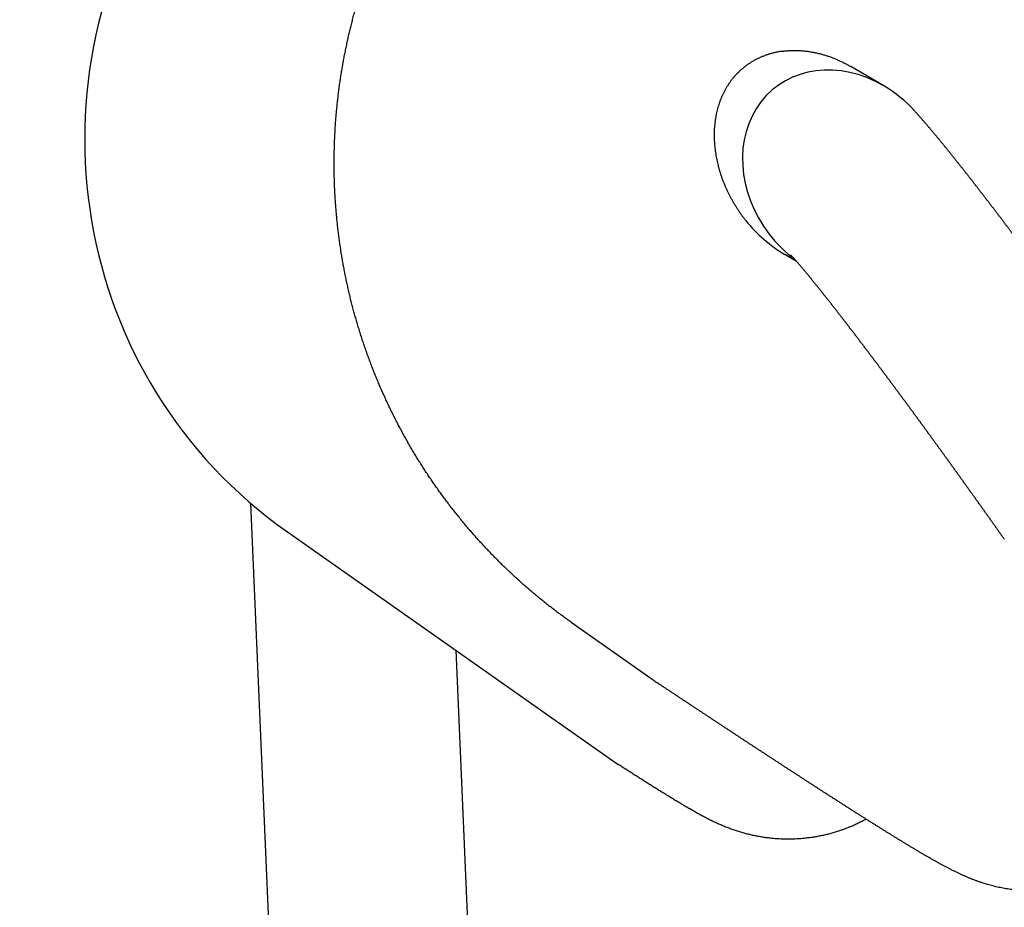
# Model space of a CAD drawing. Extents: x 1292 to 96515, y -55444 to 58338.
# Tile 66 of 80: x 23950 to 24071, y 51547 to 51656. Entities that reach past the tile are written whole.
import ezdxf

# ---------------------------------------------------------------- set-up
doc = ezdxf.new("R2010")
doc.units = 0
doc.layers.get('0').update_dxf_attribs({"linetype": 'CONTINUOUS'})

msp = doc.modelspace()

# ---------------------------------------------------------------- linework, layer by layer
at = {"color": 104, "linetype": 'Continuous'}
for p, q in [((24056.34, 51647.94), (24052.28, 51650.31)), ((24045.56, 51626.27), (24044.11, 51627.11)), ((23978.16, 51596.41), (23982.32, 51500.14)), ((23982.71, 51592.86), (24022.85, 51564.62)), ((24017.76, 51581.7), (24027.86, 51574.58)), ((24003.49, 51578.24), (24006.83, 51500.62))]:
    msp.add_line(p, q, dxfattribs=at)
for centre, radius, start, end in [((24055.26, 51639.69), 16.49, 217.613, 233.0041), ((24041.31, 51593.67), 23.35, 234.8206, 236.3908), ((24034.63, 51581.36), 20.47, 234.8617, 237.2233)]:
    msp.add_arc(centre, radius, start, end, dxfattribs=at)
for centre, major_axis, ratio, start_param, end_param in [((24017.21, 51641.97), (-32.45, -50.49), 0.988119, 4.672346, 6.241658), ((24051.59, 51636.73), (-8.81, 10.88), 0.841027, 5.13359, 7.825945), ((24051.59, 51636.73), (-8.81, 10.88), 0.841027, 4.780602, 5.13359), ((24047.92, 51638.83), (8.35, -11.99), 0.780748, 4.797065, 5.247012)]:
    msp.add_ellipse(centre, major_axis=major_axis, ratio=ratio, start_param=start_param, end_param=end_param, dxfattribs=at)
for points, knots in [([(24017.76, 51581.7), (24017.58, 51581.82), (24017.23, 51582.07), (24016.71, 51582.45), (24016.2, 51582.83), (24015.68, 51583.22), (24015.17, 51583.61), (24014.67, 51584.01), (24014.17, 51584.41), (24013.67, 51584.82), (24013.17, 51585.23), (24012.68, 51585.64), (24012.2, 51586.07), (24011.71, 51586.49), (24011.23, 51586.92), (24010.76, 51587.35), (24010.29, 51587.79), (24009.82, 51588.23), (24009.36, 51588.68), (24008.9, 51589.13), (24008.45, 51589.59), (24008, 51590.05), (24007.55, 51590.51), (24007.11, 51590.98), (24006.67, 51591.45), (24006.24, 51591.93), (24005.81, 51592.41), (24005.39, 51592.89), (24004.97, 51593.38), (24004.56, 51593.87), (24004.15, 51594.37), (24003.74, 51594.87), (24003.34, 51595.37), (24002.95, 51595.88), (24002.56, 51596.39), (24002.17, 51596.9), (24001.79, 51597.42), (24001.41, 51597.94), (24001.04, 51598.47), (24000.67, 51599), (24000.31, 51599.53), (23999.95, 51600.06), (23999.6, 51600.6), (23999.26, 51601.14), (23998.91, 51601.69), (23998.58, 51602.24), (23998.25, 51602.79), (23997.92, 51603.34), (23997.6, 51603.9), (23997.28, 51604.46), (23996.97, 51605.02), (23996.67, 51605.59), (23996.37, 51606.16), (23996.07, 51606.73), (23995.78, 51607.3), (23995.5, 51607.88), (23995.22, 51608.46), (23994.95, 51609.04), (23994.68, 51609.63), (23994.42, 51610.21), (23994.16, 51610.8), (23993.91, 51611.39), (23993.66, 51611.99), (23993.42, 51612.58), (23993.18, 51613.18), (23992.96, 51613.78), (23992.73, 51614.39), (23992.51, 51614.99), (23992.3, 51615.6), (23992.09, 51616.21), (23991.89, 51616.82), (23991.7, 51617.43), (23991.51, 51618.05), (23991.32, 51618.66), (23991.14, 51619.28), (23990.97, 51619.9), (23990.8, 51620.52), (23990.64, 51621.14), (23990.48, 51621.77), (23990.33, 51622.39), (23990.19, 51623.02), (23990.05, 51623.65), (23989.92, 51624.28), (23989.79, 51624.91), (23989.67, 51625.54), (23989.56, 51626.17), (23989.45, 51626.8), (23989.34, 51627.44), (23989.25, 51628.08), (23989.15, 51628.71), (23989.07, 51629.35), (23988.99, 51629.99), (23988.91, 51630.63), (23988.85, 51631.27), (23988.78, 51631.91), (23988.73, 51632.55), (23988.68, 51633.19), (23988.63, 51633.83), (23988.59, 51634.47), (23988.56, 51635.11), (23988.53, 51635.76), (23988.51, 51636.4), (23988.5, 51637.04), (23988.49, 51637.68), (23988.48, 51638.33), (23988.49, 51638.97), (23988.5, 51639.61), (23988.51, 51640.26), (23988.53, 51640.9), (23988.56, 51641.54), (23988.59, 51642.19), (23988.63, 51642.83), (23988.67, 51643.47), (23988.72, 51644.11), (23988.77, 51644.75), (23988.84, 51645.39), (23988.9, 51646.03), (23988.98, 51646.67), (23989.06, 51647.31), (23989.14, 51647.95), (23989.23, 51648.58), (23989.33, 51649.22), (23989.43, 51649.85), (23989.54, 51650.49), (23989.65, 51651.12), (23989.77, 51651.75), (23989.9, 51652.38), (23990.03, 51653.01), (23990.16, 51653.64), (23990.31, 51654.27), (23990.46, 51654.89), (23990.61, 51655.52), (23990.77, 51656.14), (23990.93, 51656.76), (23991.11, 51657.38), (23991.28, 51658), (23991.46, 51658.62), (23991.65, 51659.23), (23991.85, 51659.85), (23992.05, 51660.46), (23992.25, 51661.07), (23992.46, 51661.68), (23992.68, 51662.28), (23992.9, 51662.88), (23993.12, 51663.49), (23993.36, 51664.09), (23993.59, 51664.68), (23993.84, 51665.28), (23994.09, 51665.87), (23994.34, 51666.46), (23994.6, 51667.05), (23994.86, 51667.64), (23995.13, 51668.22), (23995.41, 51668.8), (23995.69, 51669.38), (23995.98, 51669.96), (23996.27, 51670.53), (23996.56, 51671.1), (23996.86, 51671.67), (23997.17, 51672.24), (23997.48, 51672.8), (23997.8, 51673.36), (23998.12, 51673.91), (23998.45, 51674.47), (23998.78, 51675.02), (23999.12, 51675.57), (23999.46, 51676.11), (23999.81, 51676.65), (24000.16, 51677.19), (24000.52, 51677.73), (24000.88, 51678.26), (24001.12, 51678.61), (24001.24, 51678.79)], [0, 0, 0, 0, 0.643193, 1.286352, 1.929487, 2.572608, 3.215727, 3.858853, 4.501989, 5.145133, 5.788281, 6.431432, 7.074581, 7.717727, 8.360872, 9.004014, 9.647156, 10.290298, 10.93344, 11.576583, 12.219727, 12.86287, 13.506014, 14.149158, 14.792301, 15.435444, 16.078587, 16.72173, 17.364873, 18.008016, 18.651159, 19.294302, 19.937445, 20.580588, 21.223731, 21.866873, 22.510016, 23.153159, 23.796302, 24.439444, 25.082587, 25.725729, 26.368872, 27.012014, 27.655156, 28.298299, 28.941441, 29.584583, 30.227725, 30.870867, 31.514009, 32.157151, 32.800293, 33.443434, 34.086576, 34.729718, 35.372859, 36.016001, 36.659142, 37.302284, 37.945425, 38.588566, 39.231707, 39.874848, 40.51799, 41.161131, 41.804272, 42.447412, 43.090553, 43.733694, 44.376834, 45.019975, 45.663115, 46.306256, 46.949396, 47.592536, 48.235677, 48.878817, 49.521957, 50.165097, 50.808237, 51.451376, 52.094516, 52.737656, 53.380796, 54.023935, 54.667075, 55.310214, 55.953354, 56.596493, 57.239632, 57.882771, 58.52591, 59.169049, 59.812188, 60.455327, 61.098466, 61.741605, 62.384744, 63.027882, 63.671021, 64.314159, 64.957298, 65.600436, 66.243574, 66.886713, 67.529851, 68.172989, 68.816127, 69.459265, 70.102403, 70.745541, 71.388679, 72.031817, 72.674954, 73.318092, 73.961229, 74.604367, 75.247505, 75.890642, 76.533779, 77.176917, 77.820054, 78.463191, 79.106329, 79.749466, 80.392603, 81.03574, 81.678877, 82.322014, 82.965151, 83.608288, 84.251425, 84.894562, 85.537698, 86.180835, 86.823972, 87.467108, 88.110245, 88.753382, 89.396518, 90.039655, 90.682791, 91.325928, 91.969064, 92.612201, 93.255337, 93.898473, 94.54161, 95.184746, 95.827883, 96.471019, 97.114156, 97.757292, 98.400429, 99.043564, 99.686699, 100.329834, 100.972969, 101.616105, 102.259243, 102.902384, 103.545526, 104.188667, 104.831804, 105.474936, 106.118058, 106.761172, 107.404288, 108.047415, 108.690563, 109.333742, 109.333742, 109.333742, 109.333742]), ([(24043.79, 51652.21), (24043.66, 51652.19), (24043.39, 51652.15), (24043, 51652.07), (24042.62, 51651.98), (24042.24, 51651.88), (24041.87, 51651.76), (24041.51, 51651.62), (24041.15, 51651.48), (24040.81, 51651.32), (24040.47, 51651.15), (24040.14, 51650.96), (24039.82, 51650.76), (24039.51, 51650.56), (24039.21, 51650.34), (24038.93, 51650.1), (24038.65, 51649.86), (24038.38, 51649.61), (24038.13, 51649.35), (24037.88, 51649.08), (24037.65, 51648.8), (24037.43, 51648.51), (24037.22, 51648.22), (24037.03, 51647.92), (24036.84, 51647.61), (24036.67, 51647.3), (24036.5, 51646.97), (24036.35, 51646.65), (24036.21, 51646.32), (24036.08, 51645.98), (24035.97, 51645.64), (24035.86, 51645.3), (24035.77, 51644.95), (24035.68, 51644.6), (24035.61, 51644.25), (24035.55, 51643.89), (24035.5, 51643.54), (24035.46, 51643.18), (24035.42, 51642.82), (24035.4, 51642.45), (24035.39, 51642.09), (24035.39, 51641.73), (24035.4, 51641.36), (24035.42, 51641), (24035.44, 51640.63), (24035.48, 51640.27), (24035.52, 51639.9), (24035.58, 51639.54), (24035.64, 51639.17), (24035.71, 51638.81), (24035.79, 51638.45), (24035.88, 51638.09), (24035.98, 51637.73), (24036.08, 51637.37), (24036.19, 51637.01), (24036.32, 51636.65), (24036.44, 51636.3), (24036.58, 51635.95), (24036.73, 51635.6), (24036.88, 51635.25), (24037.04, 51634.91), (24037.21, 51634.57), (24037.38, 51634.23), (24037.56, 51633.89), (24037.75, 51633.56), (24037.95, 51633.23), (24038.16, 51632.9), (24038.37, 51632.58), (24038.59, 51632.26), (24038.81, 51631.94), (24039.05, 51631.63), (24039.21, 51631.43), (24039.29, 51631.32)], [0, 0, 0, 0, 0.401399, 0.799561, 1.194588, 1.586593, 1.975696, 2.362024, 2.745709, 3.126891, 3.50571, 3.882307, 4.256825, 4.6294, 5.000164, 5.369243, 5.736767, 6.102871, 6.467698, 6.831387, 7.194078, 7.555904, 7.916997, 8.277479, 8.637466, 8.997066, 9.356382, 9.715507, 10.07453, 10.433534, 10.792598, 11.1518, 11.511227, 11.870962, 12.231082, 12.591652, 12.952728, 13.31436, 13.676588, 14.039447, 14.402966, 14.76717, 15.132077, 15.497705, 15.864066, 16.231173, 16.599034, 16.96766, 17.337059, 17.707241, 18.078217, 18.450001, 18.822609, 19.196059, 19.570375, 19.945583, 20.321705, 20.698748, 21.076718, 21.455623, 21.83547, 22.216271, 22.598034, 22.980773, 23.364498, 23.749223, 24.134962, 24.521731, 24.909547, 25.298425, 25.688386, 26.079449, 26.079449, 26.079449, 26.079449]), ([(24043.79, 51652.21), (24043.86, 51652.22), (24044, 51652.24), (24044.22, 51652.26), (24044.44, 51652.28), (24044.65, 51652.29), (24044.87, 51652.31), (24045.09, 51652.31), (24045.31, 51652.31), (24045.52, 51652.31), (24045.74, 51652.31), (24045.96, 51652.3), (24046.18, 51652.28), (24046.4, 51652.26), (24046.61, 51652.24), (24046.83, 51652.22), (24047.05, 51652.19), (24047.27, 51652.15), (24047.49, 51652.12), (24047.7, 51652.07), (24047.92, 51652.03), (24048.13, 51651.98), (24048.35, 51651.93), (24048.57, 51651.88), (24048.78, 51651.82), (24048.99, 51651.75), (24049.21, 51651.69), (24049.42, 51651.62), (24049.63, 51651.55), (24049.84, 51651.47), (24050.05, 51651.39), (24050.26, 51651.31), (24050.46, 51651.22), (24050.67, 51651.13), (24050.87, 51651.04), (24051.08, 51650.95), (24051.28, 51650.85), (24051.48, 51650.75), (24051.68, 51650.64), (24051.88, 51650.54), (24052.08, 51650.43), (24052.21, 51650.35), (24052.28, 51650.31)], [0, 0, 0, 0, 0.216416, 0.433036, 0.649871, 0.866929, 1.08422, 1.30175, 1.519526, 1.737554, 1.955839, 2.174385, 2.393196, 2.612274, 2.831622, 3.051241, 3.271132, 3.491296, 3.711734, 3.932445, 4.153431, 4.374689, 4.59622, 4.818024, 5.0401, 5.262448, 5.485067, 5.707959, 5.931123, 6.154561, 6.378274, 6.602263, 6.826532, 7.051084, 7.275928, 7.501079, 7.726539, 7.952296, 8.17833, 8.404622, 8.63116, 8.857945, 8.857945, 8.857945, 8.857945]), ([(24080.29, 51618.79), (24080.26, 51618.83), (24080.21, 51618.9), (24080.12, 51619.02), (24080.04, 51619.14), (24079.96, 51619.25), (24079.87, 51619.37), (24079.79, 51619.48), (24079.7, 51619.6), (24079.62, 51619.72), (24079.53, 51619.83), (24079.45, 51619.95), (24079.36, 51620.06), (24079.28, 51620.18), (24079.19, 51620.29), (24079.11, 51620.41), (24079.03, 51620.53), (24078.94, 51620.64), (24078.86, 51620.76), (24078.77, 51620.87), (24078.69, 51620.99), (24078.6, 51621.1), (24078.52, 51621.22), (24078.43, 51621.34), (24078.35, 51621.45), (24078.26, 51621.57), (24078.18, 51621.68), (24078.09, 51621.8), (24078.01, 51621.91), (24077.92, 51622.03), (24077.84, 51622.15), (24077.75, 51622.26), (24077.67, 51622.38), (24077.58, 51622.49), (24077.5, 51622.61), (24077.41, 51622.72), (24077.33, 51622.84), (24077.25, 51622.95), (24077.16, 51623.07), (24077.08, 51623.18), (24076.99, 51623.3), (24076.9, 51623.42), (24076.82, 51623.53), (24076.73, 51623.65), (24076.65, 51623.76), (24076.56, 51623.88), (24076.48, 51623.99), (24076.39, 51624.11), (24076.31, 51624.22), (24076.22, 51624.34), (24076.14, 51624.45), (24076.05, 51624.57), (24075.97, 51624.68), (24075.88, 51624.8), (24075.8, 51624.92), (24075.71, 51625.03), (24075.63, 51625.15), (24075.54, 51625.26), (24075.46, 51625.38), (24075.37, 51625.49), (24075.29, 51625.61), (24075.2, 51625.72), (24075.11, 51625.84), (24075.03, 51625.95), (24074.94, 51626.07), (24074.86, 51626.18), (24074.77, 51626.3), (24074.69, 51626.41), (24074.6, 51626.53), (24074.52, 51626.64), (24074.43, 51626.76), (24074.34, 51626.87), (24074.26, 51626.99), (24074.17, 51627.1), (24074.09, 51627.22), (24074, 51627.33), (24073.92, 51627.45), (24073.83, 51627.56), (24073.74, 51627.68), (24073.66, 51627.79), (24073.57, 51627.91), (24073.49, 51628.02), (24073.4, 51628.14), (24073.31, 51628.25), (24073.23, 51628.36), (24073.14, 51628.48), (24073.06, 51628.59), (24072.97, 51628.71), (24072.88, 51628.82), (24072.8, 51628.94), (24072.71, 51629.05), (24072.63, 51629.17), (24072.54, 51629.28), (24072.45, 51629.4), (24072.37, 51629.51), (24072.28, 51629.63), (24072.19, 51629.74), (24072.11, 51629.85), (24072.02, 51629.97), (24071.94, 51630.08), (24071.85, 51630.2), (24071.76, 51630.31), (24071.68, 51630.43), (24071.59, 51630.54), (24071.5, 51630.66), (24071.42, 51630.77), (24071.33, 51630.88), (24071.24, 51631), (24071.16, 51631.11), (24071.07, 51631.23), (24070.98, 51631.34), (24070.9, 51631.46), (24070.81, 51631.57), (24070.72, 51631.68), (24070.64, 51631.8), (24070.55, 51631.91), (24070.46, 51632.03), (24070.38, 51632.14), (24070.29, 51632.25), (24070.2, 51632.37), (24070.12, 51632.48), (24070.03, 51632.6), (24069.94, 51632.71), (24069.86, 51632.82), (24069.77, 51632.94), (24069.68, 51633.05), (24069.59, 51633.17), (24069.51, 51633.28), (24069.42, 51633.39), (24069.33, 51633.51), (24069.24, 51633.62), (24069.16, 51633.73), (24069.07, 51633.85), (24068.98, 51633.96), (24068.9, 51634.08), (24068.81, 51634.19), (24068.72, 51634.3), (24068.63, 51634.42), (24068.55, 51634.53), (24068.46, 51634.64), (24068.37, 51634.76), (24068.28, 51634.87), (24068.19, 51634.98), (24068.11, 51635.1), (24068.02, 51635.21), (24067.93, 51635.32), (24067.84, 51635.44), (24067.76, 51635.55), (24067.67, 51635.66), (24067.58, 51635.78), (24067.49, 51635.89), (24067.4, 51636), (24067.32, 51636.12), (24067.23, 51636.23), (24067.14, 51636.34), (24067.05, 51636.46), (24066.96, 51636.57), (24066.87, 51636.68), (24066.79, 51636.79), (24066.7, 51636.91), (24066.61, 51637.02), (24066.52, 51637.13), (24066.43, 51637.24), (24066.34, 51637.36), (24066.25, 51637.47), (24066.17, 51637.58), (24066.08, 51637.7), (24065.99, 51637.81), (24065.9, 51637.92), (24065.81, 51638.03), (24065.72, 51638.15), (24065.63, 51638.26), (24065.54, 51638.37), (24065.45, 51638.48), (24065.36, 51638.59), (24065.27, 51638.71), (24065.19, 51638.82), (24065.1, 51638.93), (24065.01, 51639.04), (24064.92, 51639.15), (24064.83, 51639.27), (24064.74, 51639.38), (24064.65, 51639.49), (24064.56, 51639.6), (24064.47, 51639.71), (24064.38, 51639.83), (24064.29, 51639.94), (24064.2, 51640.05), (24064.11, 51640.16), (24064.02, 51640.27), (24063.93, 51640.38), (24063.84, 51640.49), (24063.75, 51640.6), (24063.65, 51640.72), (24063.56, 51640.83), (24063.47, 51640.94), (24063.38, 51641.05), (24063.29, 51641.16), (24063.2, 51641.27), (24063.11, 51641.38), (24063.02, 51641.49), (24062.93, 51641.6), (24062.83, 51641.71), (24062.74, 51641.82), (24062.65, 51641.93), (24062.56, 51642.04), (24062.47, 51642.15), (24062.38, 51642.26), (24062.28, 51642.37), (24062.19, 51642.48), (24062.1, 51642.59), (24062.01, 51642.7), (24061.91, 51642.81), (24061.82, 51642.92), (24061.73, 51643.03), (24061.63, 51643.14), (24061.54, 51643.25), (24061.45, 51643.36), (24061.35, 51643.46), (24061.26, 51643.57), (24061.17, 51643.68), (24061.07, 51643.79), (24060.98, 51643.9), (24060.88, 51644), (24060.79, 51644.11), (24060.69, 51644.22), (24060.6, 51644.33), (24060.5, 51644.43), (24060.41, 51644.54), (24060.31, 51644.65), (24060.22, 51644.75), (24060.15, 51644.82), (24060.12, 51644.86)], [0, 0, 0, 0, 0.143376, 0.286751, 0.430127, 0.573503, 0.716878, 0.860254, 1.003629, 1.147005, 1.290381, 1.433756, 1.577132, 1.720508, 1.863883, 2.007259, 2.150634, 2.29401, 2.437386, 2.580761, 2.724137, 2.867513, 3.010888, 3.154264, 3.297639, 3.441015, 3.584391, 3.727766, 3.871142, 4.014518, 4.157893, 4.301269, 4.444644, 4.58802, 4.731396, 4.874771, 5.018147, 5.161522, 5.304898, 5.448274, 5.591649, 5.735025, 5.878401, 6.021776, 6.165152, 6.308527, 6.451903, 6.595279, 6.738654, 6.88203, 7.025406, 7.168781, 7.312157, 7.455532, 7.598908, 7.742284, 7.885659, 8.029035, 8.17241, 8.315786, 8.459162, 8.602537, 8.745913, 8.889289, 9.032664, 9.17604, 9.319415, 9.462791, 9.606167, 9.749542, 9.892918, 10.036293, 10.179669, 10.323045, 10.46642, 10.609796, 10.753172, 10.896547, 11.039923, 11.183298, 11.326674, 11.47005, 11.613425, 11.756801, 11.900176, 12.043552, 12.186928, 12.330303, 12.473679, 12.617055, 12.76043, 12.903806, 13.047181, 13.190557, 13.333933, 13.477308, 13.620684, 13.764059, 13.907435, 14.050811, 14.194186, 14.337562, 14.480938, 14.624313, 14.767689, 14.911064, 15.05444, 15.197816, 15.341191, 15.484567, 15.627943, 15.771318, 15.914694, 16.058069, 16.201445, 16.344821, 16.488196, 16.631572, 16.774947, 16.918323, 17.061699, 17.205074, 17.34845, 17.491826, 17.635201, 17.778577, 17.921952, 18.065328, 18.208704, 18.352079, 18.495455, 18.638831, 18.782206, 18.925582, 19.068957, 19.212333, 19.355709, 19.499084, 19.64246, 19.785836, 19.929211, 20.072587, 20.215962, 20.359338, 20.502714, 20.646089, 20.789465, 20.932841, 21.076216, 21.219592, 21.362967, 21.506343, 21.649719, 21.793094, 21.93647, 22.079846, 22.223221, 22.366597, 22.509972, 22.653348, 22.796724, 22.940099, 23.083475, 23.226851, 23.370226, 23.513602, 23.656978, 23.800353, 23.943729, 24.087104, 24.23048, 24.373856, 24.517231, 24.660607, 24.803983, 24.947358, 25.090734, 25.23411, 25.377485, 25.520861, 25.664236, 25.807612, 25.950988, 26.094363, 26.237739, 26.381115, 26.52449, 26.667866, 26.811242, 26.954617, 27.097993, 27.241369, 27.384744, 27.52812, 27.671496, 27.814871, 27.958247, 28.101623, 28.244998, 28.388374, 28.53175, 28.675125, 28.818501, 28.961877, 29.105252, 29.248628, 29.392004, 29.535379, 29.678755, 29.822131, 29.965507, 30.108882, 30.252258, 30.395634, 30.539009, 30.682385, 30.825761, 30.969137, 31.112512, 31.255888, 31.399264, 31.54264, 31.686016, 31.829391, 31.972767, 32.116143, 32.259519, 32.402895, 32.546271, 32.689646, 32.833022, 32.976398, 32.976398, 32.976398, 32.976398]), ([(24071.21, 51591.96), (24071.19, 51591.99), (24071.14, 51592.06), (24071.06, 51592.17), (24070.99, 51592.27), (24070.92, 51592.38), (24070.84, 51592.48), (24070.77, 51592.58), (24070.7, 51592.69), (24070.62, 51592.79), (24070.55, 51592.9), (24070.48, 51593), (24070.4, 51593.1), (24070.33, 51593.21), (24070.26, 51593.31), (24070.18, 51593.42), (24070.11, 51593.52), (24070.03, 51593.62), (24069.96, 51593.73), (24069.89, 51593.83), (24069.81, 51593.94), (24069.74, 51594.04), (24069.67, 51594.14), (24069.59, 51594.25), (24069.52, 51594.35), (24069.45, 51594.46), (24069.37, 51594.56), (24069.3, 51594.66), (24069.22, 51594.77), (24069.15, 51594.87), (24069.08, 51594.98), (24069, 51595.08), (24068.93, 51595.18), (24068.86, 51595.29), (24068.78, 51595.39), (24068.71, 51595.5), (24068.63, 51595.6), (24068.56, 51595.7), (24068.49, 51595.81), (24068.41, 51595.91), (24068.34, 51596.01), (24068.27, 51596.12), (24068.19, 51596.22), (24068.12, 51596.33), (24068.04, 51596.43), (24067.97, 51596.53), (24067.9, 51596.64), (24067.82, 51596.74), (24067.75, 51596.84), (24067.67, 51596.95), (24067.6, 51597.05), (24067.53, 51597.16), (24067.45, 51597.26), (24067.38, 51597.36), (24067.3, 51597.47), (24067.23, 51597.57), (24067.16, 51597.67), (24067.08, 51597.78), (24067.01, 51597.88), (24066.93, 51597.98), (24066.86, 51598.09), (24066.79, 51598.19), (24066.71, 51598.3), (24066.64, 51598.4), (24066.56, 51598.5), (24066.49, 51598.61), (24066.41, 51598.71), (24066.34, 51598.81), (24066.27, 51598.92), (24066.19, 51599.02), (24066.12, 51599.12), (24066.04, 51599.23), (24065.97, 51599.33), (24065.89, 51599.43), (24065.82, 51599.54), (24065.75, 51599.64), (24065.67, 51599.74), (24065.6, 51599.85), (24065.52, 51599.95), (24065.45, 51600.06), (24065.37, 51600.16), (24065.3, 51600.26), (24065.23, 51600.37), (24065.15, 51600.47), (24065.08, 51600.57), (24065, 51600.68), (24064.93, 51600.78), (24064.85, 51600.88), (24064.78, 51600.99), (24064.7, 51601.09), (24064.63, 51601.19), (24064.56, 51601.3), (24064.48, 51601.4), (24064.41, 51601.5), (24064.33, 51601.61), (24064.26, 51601.71), (24064.18, 51601.81), (24064.11, 51601.92), (24064.03, 51602.02), (24063.96, 51602.12), (24063.88, 51602.23), (24063.81, 51602.33), (24063.74, 51602.43), (24063.66, 51602.53), (24063.59, 51602.64), (24063.51, 51602.74), (24063.44, 51602.84), (24063.36, 51602.95), (24063.29, 51603.05), (24063.21, 51603.15), (24063.14, 51603.26), (24063.06, 51603.36), (24062.99, 51603.46), (24062.91, 51603.57), (24062.84, 51603.67), (24062.76, 51603.77), (24062.69, 51603.88), (24062.61, 51603.98), (24062.54, 51604.08), (24062.46, 51604.18), (24062.39, 51604.29), (24062.31, 51604.39), (24062.24, 51604.49), (24062.16, 51604.6), (24062.09, 51604.7), (24062.01, 51604.8), (24061.94, 51604.91), (24061.86, 51605.01), (24061.79, 51605.11), (24061.71, 51605.21), (24061.64, 51605.32), (24061.56, 51605.42), (24061.49, 51605.52), (24061.41, 51605.63), (24061.34, 51605.73), (24061.26, 51605.83), (24061.19, 51605.94), (24061.11, 51606.04), (24061.04, 51606.14), (24060.96, 51606.24), (24060.89, 51606.35), (24060.81, 51606.45), (24060.74, 51606.55), (24060.66, 51606.66), (24060.59, 51606.76), (24060.51, 51606.86), (24060.44, 51606.96), (24060.36, 51607.07), (24060.29, 51607.17), (24060.21, 51607.27), (24060.14, 51607.37), (24060.06, 51607.48), (24059.98, 51607.58), (24059.91, 51607.68), (24059.83, 51607.79), (24059.76, 51607.89), (24059.68, 51607.99), (24059.61, 51608.09), (24059.53, 51608.2), (24059.46, 51608.3), (24059.38, 51608.4), (24059.31, 51608.5), (24059.23, 51608.61), (24059.15, 51608.71), (24059.08, 51608.81), (24059, 51608.91), (24058.93, 51609.02), (24058.85, 51609.12), (24058.78, 51609.22), (24058.7, 51609.32), (24058.63, 51609.43), (24058.55, 51609.53), (24058.47, 51609.63), (24058.4, 51609.73), (24058.32, 51609.84), (24058.25, 51609.94), (24058.17, 51610.04), (24058.1, 51610.14), (24058.02, 51610.25), (24057.94, 51610.35), (24057.87, 51610.45), (24057.79, 51610.55), (24057.72, 51610.65), (24057.64, 51610.76), (24057.56, 51610.86), (24057.49, 51610.96), (24057.41, 51611.06), (24057.34, 51611.17), (24057.26, 51611.27), (24057.18, 51611.37), (24057.11, 51611.47), (24057.03, 51611.58), (24056.96, 51611.68), (24056.88, 51611.78), (24056.8, 51611.88), (24056.73, 51611.98), (24056.65, 51612.09), (24056.58, 51612.19), (24056.5, 51612.29), (24056.42, 51612.39), (24056.35, 51612.49), (24056.27, 51612.6), (24056.19, 51612.7), (24056.12, 51612.8), (24056.04, 51612.9), (24055.97, 51613), (24055.89, 51613.11), (24055.81, 51613.21), (24055.74, 51613.31), (24055.66, 51613.41), (24055.58, 51613.51), (24055.51, 51613.62), (24055.43, 51613.72), (24055.35, 51613.82), (24055.28, 51613.92), (24055.2, 51614.02), (24055.12, 51614.13), (24055.05, 51614.23), (24054.97, 51614.33), (24054.89, 51614.43), (24054.82, 51614.53), (24054.74, 51614.63), (24054.66, 51614.74), (24054.59, 51614.84), (24054.51, 51614.94), (24054.43, 51615.04), (24054.36, 51615.14), (24054.28, 51615.24), (24054.2, 51615.35), (24054.13, 51615.45), (24054.05, 51615.55), (24053.97, 51615.65), (24053.9, 51615.75), (24053.82, 51615.85), (24053.74, 51615.96), (24053.67, 51616.06), (24053.59, 51616.16), (24053.51, 51616.26), (24053.43, 51616.36), (24053.36, 51616.46), (24053.28, 51616.56), (24053.2, 51616.66), (24053.13, 51616.77), (24053.05, 51616.87), (24052.97, 51616.97), (24052.89, 51617.07), (24052.82, 51617.17), (24052.74, 51617.27), (24052.66, 51617.37), (24052.58, 51617.48), (24052.51, 51617.58), (24052.43, 51617.68), (24052.35, 51617.78), (24052.28, 51617.88), (24052.2, 51617.98), (24052.12, 51618.08), (24052.04, 51618.18), (24051.96, 51618.28), (24051.89, 51618.38), (24051.81, 51618.49), (24051.73, 51618.59), (24051.65, 51618.69), (24051.58, 51618.79), (24051.5, 51618.89), (24051.42, 51618.99), (24051.34, 51619.09), (24051.26, 51619.19), (24051.19, 51619.29), (24051.11, 51619.39), (24051.03, 51619.49), (24050.95, 51619.59), (24050.87, 51619.7), (24050.8, 51619.8), (24050.72, 51619.9), (24050.64, 51620), (24050.56, 51620.1), (24050.48, 51620.2), (24050.41, 51620.3), (24050.33, 51620.4), (24050.25, 51620.5), (24050.17, 51620.6), (24050.09, 51620.7), (24050.01, 51620.8), (24049.93, 51620.9), (24049.86, 51621), (24049.78, 51621.1), (24049.7, 51621.2), (24049.62, 51621.3), (24049.54, 51621.4), (24049.46, 51621.5), (24049.38, 51621.6), (24049.3, 51621.7), (24049.22, 51621.8), (24049.15, 51621.9), (24049.07, 51622), (24048.99, 51622.1), (24048.91, 51622.2), (24048.83, 51622.3), (24048.75, 51622.4), (24048.67, 51622.5), (24048.59, 51622.6), (24048.51, 51622.7), (24048.43, 51622.8), (24048.35, 51622.9), (24048.27, 51623), (24048.19, 51623.1), (24048.11, 51623.2), (24048.03, 51623.29), (24047.95, 51623.39), (24047.87, 51623.49), (24047.79, 51623.59), (24047.71, 51623.69), (24047.63, 51623.79), (24047.55, 51623.89), (24047.47, 51623.99), (24047.39, 51624.09), (24047.31, 51624.18), (24047.23, 51624.28), (24047.15, 51624.38), (24047.07, 51624.48), (24046.99, 51624.58), (24046.91, 51624.68), (24046.82, 51624.77), (24046.74, 51624.87), (24046.66, 51624.97), (24046.58, 51625.07), (24046.5, 51625.17), (24046.42, 51625.26), (24046.33, 51625.36), (24046.25, 51625.46), (24046.17, 51625.56), (24046.09, 51625.65), (24046, 51625.75), (24045.92, 51625.85), (24045.84, 51625.94), (24045.76, 51626.04), (24045.67, 51626.14), (24045.59, 51626.23), (24045.5, 51626.33), (24045.42, 51626.42), (24045.34, 51626.52), (24045.25, 51626.61), (24045.17, 51626.71), (24045.08, 51626.8), (24044.99, 51626.9), (24044.91, 51626.99), (24044.85, 51627.05), (24044.82, 51627.08)], [0, 0, 0, 0, 0.127386, 0.254772, 0.382158, 0.509544, 0.63693, 0.764316, 0.891702, 1.019088, 1.146474, 1.27386, 1.401246, 1.528632, 1.656018, 1.783404, 1.91079, 2.038176, 2.165562, 2.292948, 2.420334, 2.54772, 2.675106, 2.802492, 2.929878, 3.057264, 3.18465, 3.312036, 3.439422, 3.566808, 3.694194, 3.82158, 3.948966, 4.076352, 4.203738, 4.331124, 4.45851, 4.585896, 4.713282, 4.840668, 4.968054, 5.09544, 5.222826, 5.350212, 5.477598, 5.604984, 5.73237, 5.859756, 5.987142, 6.114528, 6.241914, 6.3693, 6.496686, 6.624072, 6.751458, 6.878844, 7.00623, 7.133616, 7.261002, 7.388388, 7.515774, 7.64316, 7.770546, 7.897932, 8.025318, 8.152704, 8.28009, 8.407476, 8.534862, 8.662248, 8.789634, 8.91702, 9.044406, 9.171792, 9.299178, 9.426564, 9.553951, 9.681337, 9.808723, 9.936109, 10.063495, 10.190881, 10.318267, 10.445653, 10.573039, 10.700425, 10.827811, 10.955197, 11.082583, 11.209969, 11.337355, 11.464741, 11.592127, 11.719513, 11.846899, 11.974285, 12.101671, 12.229057, 12.356443, 12.483829, 12.611215, 12.738601, 12.865987, 12.993373, 13.120759, 13.248145, 13.375531, 13.502917, 13.630303, 13.757689, 13.885075, 14.012461, 14.139847, 14.267233, 14.394619, 14.522005, 14.649391, 14.776777, 14.904163, 15.031549, 15.158935, 15.286321, 15.413707, 15.541093, 15.668479, 15.795865, 15.923251, 16.050637, 16.178023, 16.305409, 16.432795, 16.560181, 16.687567, 16.814953, 16.942339, 17.069725, 17.197111, 17.324497, 17.451883, 17.579269, 17.706655, 17.834041, 17.961427, 18.088813, 18.216199, 18.343585, 18.470971, 18.598357, 18.725743, 18.853129, 18.980515, 19.107901, 19.235287, 19.362673, 19.490059, 19.617445, 19.744831, 19.872217, 19.999603, 20.126989, 20.254375, 20.381761, 20.509147, 20.636533, 20.763919, 20.891305, 21.018691, 21.146077, 21.273463, 21.400849, 21.528235, 21.655621, 21.783007, 21.910393, 22.037779, 22.165165, 22.292551, 22.419937, 22.547323, 22.674709, 22.802095, 22.929481, 23.056867, 23.184253, 23.311639, 23.439025, 23.566411, 23.693797, 23.821183, 23.948569, 24.075955, 24.203341, 24.330727, 24.458113, 24.585499, 24.712885, 24.840271, 24.967657, 25.095043, 25.222429, 25.349815, 25.477201, 25.604587, 25.731973, 25.859359, 25.986745, 26.114131, 26.241517, 26.368903, 26.496289, 26.623675, 26.751061, 26.878447, 27.005833, 27.133219, 27.260605, 27.387991, 27.515377, 27.642763, 27.770149, 27.897536, 28.024922, 28.152308, 28.279694, 28.40708, 28.534466, 28.661852, 28.789238, 28.916624, 29.04401, 29.171396, 29.298782, 29.426168, 29.553554, 29.68094, 29.808326, 29.935712, 30.063098, 30.190484, 30.31787, 30.445256, 30.572642, 30.700028, 30.827414, 30.9548, 31.082186, 31.209572, 31.336958, 31.464344, 31.59173, 31.719116, 31.846502, 31.973888, 32.101274, 32.22866, 32.356046, 32.483432, 32.610818, 32.738204, 32.86559, 32.992976, 33.120362, 33.247748, 33.375134, 33.50252, 33.629906, 33.757292, 33.884678, 34.012064, 34.13945, 34.266836, 34.394222, 34.521608, 34.648994, 34.77638, 34.903766, 35.031152, 35.158538, 35.285924, 35.41331, 35.540696, 35.668082, 35.795468, 35.922854, 36.05024, 36.177626, 36.305012, 36.432399, 36.559785, 36.687171, 36.814557, 36.941943, 37.069329, 37.196715, 37.324101, 37.451487, 37.578873, 37.706259, 37.833645, 37.961031, 38.088417, 38.215803, 38.343189, 38.470575, 38.597961, 38.725347, 38.852733, 38.980119, 39.107505, 39.234891, 39.362277, 39.489663, 39.617049, 39.744435, 39.871821, 39.999207, 40.126593, 40.25398, 40.381366, 40.508752, 40.636138, 40.763524, 40.89091, 41.018296, 41.145682, 41.273068, 41.400454, 41.52784, 41.655226, 41.782612, 41.909998, 42.037384, 42.164771, 42.292157, 42.419543, 42.546929, 42.674315, 42.801701, 42.929087, 43.056473, 43.18386, 43.311246, 43.438632, 43.566018, 43.693404, 43.820792, 43.948176, 43.948176, 43.948176, 43.948176]), ([(24091.41, 51557.05), (24091.34, 51556.95), (24091.2, 51556.75), (24090.98, 51556.46), (24090.76, 51556.17), (24090.53, 51555.89), (24090.29, 51555.61), (24090.06, 51555.33), (24089.81, 51555.06), (24089.56, 51554.79), (24089.31, 51554.53), (24089.05, 51554.27), (24088.79, 51554.01), (24088.52, 51553.76), (24088.25, 51553.52), (24087.98, 51553.28), (24087.7, 51553.05), (24087.41, 51552.82), (24087.12, 51552.59), (24086.83, 51552.37), (24086.53, 51552.16), (24086.23, 51551.95), (24085.93, 51551.75), (24085.62, 51551.55), (24085.31, 51551.36), (24084.99, 51551.18), (24084.68, 51551), (24084.36, 51550.83), (24084.03, 51550.66), (24083.7, 51550.5), (24083.37, 51550.34), (24083.04, 51550.19), (24082.7, 51550.05), (24082.37, 51549.91), (24082.03, 51549.78), (24081.68, 51549.65), (24081.34, 51549.53), (24080.99, 51549.42), (24080.64, 51549.31), (24080.29, 51549.21), (24079.94, 51549.12), (24079.58, 51549.03), (24079.23, 51548.95), (24078.87, 51548.88), (24078.51, 51548.81), (24078.15, 51548.75), (24077.79, 51548.69), (24077.43, 51548.64), (24077.06, 51548.6), (24076.7, 51548.57), (24076.33, 51548.54), (24075.97, 51548.52), (24075.61, 51548.5), (24075.24, 51548.49), (24074.88, 51548.49), (24074.51, 51548.5), (24074.14, 51548.51), (24073.78, 51548.52), (24073.42, 51548.55), (24073.05, 51548.58), (24072.69, 51548.62), (24072.33, 51548.66), (24071.96, 51548.71), (24071.6, 51548.77), (24071.24, 51548.83), (24070.89, 51548.9), (24070.53, 51548.97), (24070.17, 51549.05), (24069.82, 51549.14), (24069.46, 51549.24), (24069.11, 51549.34), (24068.76, 51549.44), (24068.42, 51549.55), (24068.07, 51549.67), (24067.73, 51549.79), (24067.38, 51549.92), (24067.05, 51550.05), (24066.71, 51550.19), (24066.37, 51550.34), (24066.04, 51550.48), (24065.71, 51550.64), (24065.38, 51550.79), (24065.05, 51550.95), (24064.72, 51551.11), (24064.4, 51551.28), (24064.07, 51551.45), (24063.75, 51551.62), (24063.43, 51551.8), (24063.11, 51551.97), (24062.79, 51552.15), (24062.47, 51552.33), (24062.16, 51552.51), (24061.84, 51552.69), (24061.52, 51552.87), (24061.21, 51553.06), (24060.89, 51553.24), (24060.58, 51553.43), (24060.27, 51553.62), (24059.95, 51553.8), (24059.64, 51553.99), (24059.33, 51554.18), (24059.02, 51554.37), (24058.7, 51554.56), (24058.39, 51554.75), (24058.08, 51554.94), (24057.77, 51555.13), (24057.46, 51555.32), (24057.15, 51555.52), (24056.84, 51555.71), (24056.53, 51555.9), (24056.22, 51556.09), (24055.91, 51556.29), (24055.6, 51556.48), (24055.29, 51556.67), (24054.98, 51556.87), (24054.67, 51557.06), (24054.36, 51557.26), (24054.06, 51557.45), (24053.75, 51557.65), (24053.44, 51557.84), (24053.13, 51558.04), (24052.82, 51558.23), (24052.51, 51558.43), (24052.21, 51558.63), (24051.9, 51558.82), (24051.59, 51559.02), (24051.28, 51559.22), (24050.98, 51559.41), (24050.67, 51559.61), (24050.36, 51559.81), (24050.06, 51560), (24049.75, 51560.2), (24049.44, 51560.4), (24049.13, 51560.6), (24048.83, 51560.79), (24048.52, 51560.99), (24048.21, 51561.19), (24047.91, 51561.39), (24047.6, 51561.59), (24047.29, 51561.79), (24046.99, 51561.98), (24046.68, 51562.18), (24046.38, 51562.38), (24046.07, 51562.58), (24045.76, 51562.78), (24045.46, 51562.98), (24045.15, 51563.18), (24044.85, 51563.38), (24044.54, 51563.57), (24044.23, 51563.77), (24043.93, 51563.97), (24043.62, 51564.17), (24043.32, 51564.37), (24043.01, 51564.57), (24042.71, 51564.77), (24042.4, 51564.97), (24042.09, 51565.17), (24041.79, 51565.37), (24041.48, 51565.57), (24041.18, 51565.77), (24040.87, 51565.97), (24040.57, 51566.17), (24040.26, 51566.37), (24039.96, 51566.57), (24039.65, 51566.77), (24039.35, 51566.97), (24039.04, 51567.17), (24038.74, 51567.37), (24038.43, 51567.57), (24038.13, 51567.77), (24037.82, 51567.98), (24037.52, 51568.18), (24037.21, 51568.38), (24036.91, 51568.58), (24036.6, 51568.78), (24036.3, 51568.98), (24035.99, 51569.18), (24035.69, 51569.38), (24035.39, 51569.58), (24035.08, 51569.78), (24034.78, 51569.99), (24034.47, 51570.19), (24034.17, 51570.39), (24033.86, 51570.59), (24033.56, 51570.79), (24033.25, 51570.99), (24032.95, 51571.19), (24032.65, 51571.39), (24032.34, 51571.6), (24032.04, 51571.8), (24031.73, 51572), (24031.43, 51572.2), (24031.12, 51572.4), (24030.82, 51572.6), (24030.52, 51572.81), (24030.21, 51573.01), (24029.91, 51573.21), (24029.6, 51573.41), (24029.3, 51573.61), (24028.99, 51573.82), (24028.69, 51574.02), (24028.49, 51574.15), (24028.39, 51574.22)], [0, 0, 0, 0, 0.365471, 0.730837, 1.09612, 1.461343, 1.826527, 2.191697, 2.556874, 2.922079, 3.287315, 3.652574, 4.01785, 4.383135, 4.748423, 5.113706, 5.478977, 5.844238, 6.20949, 6.57474, 6.93999, 7.305246, 7.670511, 8.035789, 8.40108, 8.766374, 9.131662, 9.496934, 9.862181, 10.227391, 10.592555, 10.957672, 11.322751, 11.687806, 12.052848, 12.417893, 12.782956, 13.148055, 13.513208, 13.878423, 14.243689, 14.608994, 14.974327, 15.339673, 15.705021, 16.070359, 16.435675, 16.800965, 17.166234, 17.531485, 17.896721, 18.261946, 18.627162, 18.992371, 19.357576, 19.722775, 20.087966, 20.453148, 20.818319, 21.183476, 21.548618, 21.913744, 22.278856, 22.64395, 23.009024, 23.374085, 23.739145, 24.104219, 24.469317, 24.834441, 25.199583, 25.564731, 25.929872, 26.294987, 26.660064, 27.025118, 27.390158, 27.755187, 28.12021, 28.485232, 28.850254, 29.215279, 29.58031, 29.945337, 30.310353, 30.675366, 31.040378, 31.405388, 31.770398, 32.135407, 32.500415, 32.865424, 33.230431, 33.595439, 33.960446, 34.325453, 34.69046, 35.055467, 35.420474, 35.78548, 36.150487, 36.515493, 36.8805, 37.245506, 37.610512, 37.975519, 38.340525, 38.705531, 39.070538, 39.435544, 39.80055, 40.165556, 40.530562, 40.895569, 41.260575, 41.625581, 41.990587, 42.355593, 42.720599, 43.085605, 43.450611, 43.815617, 44.180623, 44.545629, 44.910636, 45.275642, 45.640648, 46.005654, 46.37066, 46.735666, 47.100672, 47.465678, 47.830684, 48.19569, 48.560696, 48.925702, 49.290708, 49.655714, 50.02072, 50.385726, 50.750732, 51.115738, 51.480744, 51.84575, 52.210756, 52.575762, 52.940768, 53.305774, 53.67078, 54.035786, 54.400792, 54.765798, 55.130804, 55.49581, 55.860816, 56.225822, 56.590828, 56.955834, 57.32084, 57.685846, 58.050852, 58.415858, 58.780864, 59.14587, 59.510876, 59.875882, 60.240888, 60.605893, 60.970899, 61.335905, 61.700911, 62.065917, 62.430923, 62.795929, 63.160935, 63.525941, 63.890947, 64.255953, 64.620959, 64.985965, 65.350971, 65.715977, 66.080983, 66.445989, 66.810995, 67.176001, 67.541007, 67.906013, 68.271019, 68.636025, 69.001031, 69.366037, 69.731043, 70.096049, 70.461055, 70.826061, 71.191066, 71.556072, 71.921078, 72.286084, 72.65109, 73.016097, 73.016097, 73.016097, 73.016097]), ([(24054.17, 51557.38), (24054.09, 51557.34), (24053.92, 51557.25), (24053.68, 51557.12), (24053.43, 51557), (24053.18, 51556.88), (24052.93, 51556.76), (24052.67, 51556.64), (24052.42, 51556.53), (24052.16, 51556.43), (24051.9, 51556.32), (24051.64, 51556.22), (24051.38, 51556.13), (24051.12, 51556.03), (24050.86, 51555.94), (24050.59, 51555.86), (24050.33, 51555.78), (24050.06, 51555.7), (24049.79, 51555.62), (24049.53, 51555.55), (24049.26, 51555.48), (24048.99, 51555.42), (24048.71, 51555.36), (24048.44, 51555.3), (24048.17, 51555.25), (24047.9, 51555.2), (24047.62, 51555.16), (24047.35, 51555.12), (24047.07, 51555.08), (24046.79, 51555.05), (24046.52, 51555.02), (24046.24, 51554.99), (24045.96, 51554.97), (24045.69, 51554.95), (24045.41, 51554.94), (24045.13, 51554.93), (24044.85, 51554.92), (24044.58, 51554.92), (24044.3, 51554.92), (24044.02, 51554.92), (24043.74, 51554.93), (24043.47, 51554.95), (24043.19, 51554.96), (24042.91, 51554.98), (24042.63, 51555.01), (24042.36, 51555.03), (24042.08, 51555.07), (24041.81, 51555.1), (24041.53, 51555.14), (24041.26, 51555.18), (24040.98, 51555.23), (24040.71, 51555.28), (24040.44, 51555.33), (24040.16, 51555.39), (24039.89, 51555.45), (24039.62, 51555.52), (24039.35, 51555.59), (24039.09, 51555.66), (24038.82, 51555.74), (24038.55, 51555.82), (24038.29, 51555.9), (24038.02, 51555.99), (24037.76, 51556.08), (24037.5, 51556.17), (24037.24, 51556.26), (24036.98, 51556.36), (24036.72, 51556.46), (24036.46, 51556.57), (24036.21, 51556.68), (24035.95, 51556.79), (24035.7, 51556.9), (24035.45, 51557.02), (24035.2, 51557.14), (24034.95, 51557.26), (24034.7, 51557.39), (24034.45, 51557.51), (24034.21, 51557.64), (24033.96, 51557.77), (24033.72, 51557.9), (24033.47, 51558.04), (24033.23, 51558.17), (24032.99, 51558.31), (24032.75, 51558.44), (24032.51, 51558.58), (24032.27, 51558.72), (24032.03, 51558.86), (24031.79, 51559), (24031.55, 51559.14), (24031.31, 51559.28), (24031.07, 51559.43), (24030.83, 51559.57), (24030.59, 51559.71), (24030.36, 51559.86), (24030.12, 51560), (24029.88, 51560.15), (24029.65, 51560.29), (24029.41, 51560.44), (24029.17, 51560.58), (24028.94, 51560.73), (24028.7, 51560.88), (24028.46, 51561.02), (24028.23, 51561.17), (24027.99, 51561.32), (24027.76, 51561.46), (24027.52, 51561.61), (24027.29, 51561.76), (24027.05, 51561.91), (24026.82, 51562.06), (24026.58, 51562.2), (24026.35, 51562.35), (24026.12, 51562.5), (24025.88, 51562.65), (24025.65, 51562.8), (24025.41, 51562.95), (24025.18, 51563.1), (24024.94, 51563.25), (24024.71, 51563.4), (24024.48, 51563.55), (24024.24, 51563.7), (24024.01, 51563.85), (24023.78, 51564), (24023.62, 51564.1), (24023.54, 51564.15)], [0, 0, 0, 0, 0.278069, 0.55607, 0.834018, 1.111922, 1.389796, 1.667649, 1.945492, 2.223334, 2.501184, 2.77905, 3.056936, 3.334839, 3.612756, 3.89068, 4.16861, 4.446542, 4.724474, 5.002402, 5.280326, 5.558245, 5.836157, 6.114066, 6.391972, 6.669877, 6.947782, 7.225686, 7.503591, 7.781495, 8.059399, 8.337302, 8.615203, 8.8931, 9.170992, 9.448879, 9.726758, 10.004629, 10.282492, 10.560347, 10.838193, 11.116032, 11.393865, 11.671698, 11.949531, 12.227367, 12.505205, 12.783046, 13.060888, 13.338729, 13.616565, 13.894391, 14.172204, 14.450001, 14.727781, 15.005547, 15.283301, 15.561051, 15.838811, 16.116588, 16.394384, 16.672197, 16.950022, 17.227847, 17.50566, 17.783452, 18.061221, 18.338966, 18.616689, 18.894394, 19.172093, 19.449797, 19.727513, 20.005233, 20.282944, 20.560644, 20.838337, 21.116029, 21.393723, 21.67142, 21.949116, 22.22681, 22.504503, 22.782195, 23.059888, 23.337581, 23.615274, 23.892966, 24.170658, 24.44835, 24.726042, 25.003734, 25.281427, 25.559118, 25.83681, 26.114502, 26.392194, 26.669886, 26.947578, 27.22527, 27.502961, 27.780653, 28.058345, 28.336037, 28.613728, 28.89142, 29.169112, 29.446803, 29.724495, 30.002187, 30.279879, 30.55757, 30.835262, 31.112954, 31.390645, 31.668337, 31.946029, 32.22372, 32.501412, 32.779103, 33.056795, 33.334488, 33.334488, 33.334488, 33.334488])]:
    msp.add_open_spline(points, degree=3, knots=knots, dxfattribs=at)

doc.saveas('drawing.dxf')
